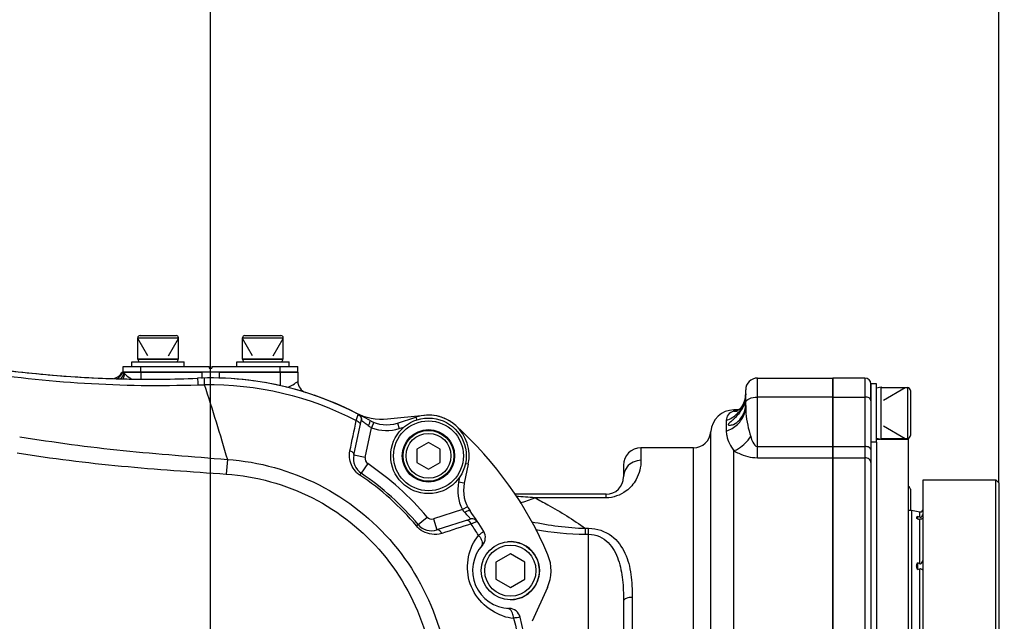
# Model space of a CAD drawing. Header units: millimetres. Extents: x 0 to 8410, y 0 to 5940.
# Tile 120 of 122: x 5536 to 5705, y 5152 to 5256. Entities that reach past the tile are written whole.
import ezdxf

# ---------------------------------------------------------------- set-up
doc = ezdxf.new("R2010")
doc.units = ezdxf.units.MM
doc.header["$LTSCALE"] = 462.55
doc.linetypes.add('CENTER', pattern=[0.6, 0.375, -0.075, 0.075, -0.075])
doc.layers.get('0').update_dxf_attribs({"linetype": 'CONTINUOUS'})
for name, color, linetype in [('204102000021_DXF_AXIS', 7, 'CONTINUOUS'), ('204102000021_DXF_DIMENSION', 7, 'CONTINUOUS'), ('304102000014DXF_CONTINUOUS_LINE', 7, 'CONTINUOUS'), ('304102000015DXF_CONTINUOUS_LINE', 7, 'CONTINUOUS'), ('304102000022DXF_CONTINUOUS_LINE', 7, 'CONTINUOUS'), ('304104000081DXF_CONTINUOUS_LINE', 7, 'CONTINUOUS'), ('304104000105DXF_CONTINUOUS_LINE', 7, 'CONTINUOUS'), ('304105000067DXF_CONTINUOUS_LINE', 7, 'CONTINUOUS'), ('304105000070DXF_CONTINUOUS_LINE', 7, 'CONTINUOUS'), ('304106000010DXF_CONTINUOUS_LINE', 7, 'CONTINUOUS'), ('304107000020DXF_CONTINUOUS_LINE', 7, 'CONTINUOUS'), ('501023000020DXF_CONTINUOUS_LINE', 7, 'CONTINUOUS'), ('501023000058DXF_CONTINUOUS_LINE', 7, 'CONTINUOUS'), ('501023000065DXF_CONTINUOUS_LINE', 7, 'CONTINUOUS'), ('501023000068DXF_CONTINUOUS_LINE', 7, 'CONTINUOUS'), ('504001000006DXF_CONTINUOUS_LINE', 7, 'CONTINUOUS'), ('504001000007DXF_CONTINUOUS_LINE', 7, 'CONTINUOUS'), ('604006000001DXF_CONTINUOUS_LINE', 7, 'CONTINUOUS'), ('604006000002DXF_CONTINUOUS_LINE', 7, 'CONTINUOUS'), ('604006000006DXF_CONTINUOUS_LINE', 7, 'CONTINUOUS')]:
    doc.layers.add(name, color=color, linetype=linetype)
doc.styles.get("Standard").update_dxf_attribs({"font": 'txt', "width": 0.7})
doc.dimstyles.new('DIMSTYLE_1', dxfattribs={"dimtxt": 65, "dimasz": 50, "dimexe": 1, "dimexo": 0, "dimgap": 1.625, "dimtad": 1, "dimdsep": 46, "dimtxsty": 'Standard', "dimblk": '_FILLED', "dimblk1": '_FILLED', "dimblk2": '_FILLED', "dimcen": 0.09, "dimclrt": 5, "dimazin": 2, "dimtp": 0.5, "dimtm": 0.5, "dimtfac": 1, "dimtofl": 0, "dimtmove": 0, "dimatfit": 3, "dimldrblk": '_FILLED', "dimfxl": 0, "dimtolj": 1, "dimarcsym": 0})
doc.dimstyles.new('DIMSTYLE_16', dxfattribs={"dimtxt": 65, "dimasz": 50, "dimexe": 1, "dimexo": 0, "dimgap": 1.625, "dimtad": 1, "dimdec": 1, "dimdsep": 46, "dimtxsty": 'Standard', "dimblk": '_FILLED', "dimblk1": '_FILLED', "dimblk2": '_FILLED', "dimcen": 0.09, "dimclrt": 5, "dimazin": 2, "dimtp": 2, "dimtm": 2, "dimtfac": 1, "dimtdec": 1, "dimtofl": 0, "dimtmove": 0, "dimatfit": 3, "dimldrblk": '_FILLED', "dimfxl": 0, "dimtolj": 1, "dimarcsym": 0})
doc.dimstyles.new('DIMSTYLE_3', dxfattribs={"dimtxt": 65, "dimasz": 50, "dimexe": 1, "dimexo": 0, "dimgap": 1.625, "dimtad": 1, "dimdsep": 46, "dimtxsty": 'Standard', "dimblk": '_FILLED', "dimblk1": '_FILLED', "dimblk2": '_FILLED', "dimcen": 0.09, "dimclrt": 5, "dimazin": 2, "dimtp": 0.8, "dimtm": 0.8, "dimtfac": 1, "dimtofl": 0, "dimtmove": 0, "dimatfit": 3, "dimldrblk": '_FILLED', "dimfxl": 0, "dimtolj": 1, "dimarcsym": 0})
doc.dimstyles.new('DIMSTYLE_9', dxfattribs={"dimtxt": 65, "dimasz": 50, "dimexe": 1, "dimexo": 0, "dimgap": 1.625, "dimtad": 0, "dimtih": 1, "dimtoh": 1, "dimdec": 1, "dimdsep": 46, "dimtxsty": 'Standard', "dimblk": '_FILLED', "dimblk1": '_FILLED', "dimblk2": '_FILLED', "dimcen": 0.09, "dimclrt": 5, "dimazin": 2, "dimtp": 1.2, "dimtm": 1.2, "dimtfac": 1, "dimtdec": 1, "dimtofl": 0, "dimtmove": 0, "dimatfit": 3, "dimldrblk": '_FILLED', "dimfxl": 0, "dimtolj": 1, "dimarcsym": 0})

# ---------------------------------------------------------------- blocks, each defined once
blk = doc.blocks.new('_FILLED')
at = {"color": 0, "linetype": 'ByBlock'}
blk.add_solid([(0, 0), (-1, 0.17), (-1, -0.17)], dxfattribs=at)
blk = doc.blocks.new('*D8')
at = {"layer": '204102000021_DXF_DIMENSION', "color": 2, "linetype": 'Continuous'}
for p, q in [((4878.77, 5067.55), (4878.77, 5357.32)), ((5568.77, 5220.99), (5568.77, 5357.32)), ((4878.77, 5347.32), (5223.77, 5347.32)), ((5568.77, 5347.32), (5223.77, 5347.32))]:
    blk.add_line(p, q, dxfattribs=at)
at = {"layer": '204102000021_DXF_DIMENSION', "color": 2, "linetype": 'Continuous', "xscale": 50, "yscale": 50, "zscale": 50, "rotation": 180}
blk.add_blockref('_FILLED', (4878.77, 5347.32), dxfattribs=at)
at = {"layer": '204102000021_DXF_DIMENSION', "color": 2, "linetype": 'Continuous', "xscale": 50, "yscale": 50, "zscale": 50}
blk.add_blockref('_FILLED', (5568.77, 5347.32), dxfattribs=at)
blk = doc.blocks.new('*D28')
at = {"layer": '204102000021_DXF_DIMENSION', "color": 2, "linetype": 'Continuous'}
blk.add_line((4878.77, 5664.21), (6289.17, 5664.21), dxfattribs=at)
blk = doc.blocks.new('*D33')
at = {"layer": '204102000021_DXF_DIMENSION', "color": 2, "linetype": 'Continuous'}
for p, q in [((4878.77, 5664.21), (6660.94, 5664.21)), ((6650.94, 5664.21), (6650.94, 4395.43)), ((6650.94, 3126.65), (6650.94, 4395.43)), ((5123.89, 3126.65), (6660.94, 3126.65))]:
    blk.add_line(p, q, dxfattribs=at)
at = {"layer": '204102000021_DXF_DIMENSION', "color": 2, "linetype": 'Continuous', "xscale": 50, "yscale": 50, "zscale": 50}
for p, rotation in [((6650.94, 5664.21), 90), ((6650.94, 3126.65), 270)]:
    blk.add_blockref('_FILLED', p, dxfattribs=dict(at, rotation=rotation))
blk = doc.blocks.new('*D34')
at = {"layer": '204102000021_DXF_DIMENSION', "color": 2, "linetype": 'Continuous'}
for p, q in [((5568.77, 5220.99), (5568.77, 5357.32)), ((5704.27, 5176.26), (5704.27, 5357.32)), ((5568.77, 5347.32), (5636.52, 5347.32)), ((5704.27, 5347.32), (5636.52, 5347.32)), ((5636.52, 5347.32), (5978.14, 5347.32))]:
    blk.add_line(p, q, dxfattribs=at)
at = {"layer": '204102000021_DXF_DIMENSION', "color": 2, "linetype": 'Continuous', "xscale": 50, "yscale": 50, "zscale": 50, "rotation": 180}
blk.add_blockref('_FILLED', (5568.77, 5347.32), dxfattribs=at)
at = {"layer": '204102000021_DXF_DIMENSION', "color": 2, "linetype": 'Continuous', "xscale": 50, "yscale": 50, "zscale": 50}
blk.add_blockref('_FILLED', (5704.27, 5347.32), dxfattribs=at)

msp = doc.modelspace()

# ---------------------------------------------------------------- linework, layer by layer
at = {"color": 2, "linetype": 'Continuous'}
msp.add_arc((4876.272, 4368.258), 1295.948, 295, 180, dxfattribs=at)
at = {"layer": '204102000021_DXF_AXIS', "color": 7, "linetype": 'CENTER'}
msp.add_line((5568.774, 5139.258), (5568.774, 5220.989), dxfattribs=at)
at = {"layer": '304102000014DXF_CONTINUOUS_LINE', "color": 7, "linetype": 'Continuous'}
for p, q in [((5681.274, 5194.237), (5675.774, 5194.237)), ((5675.774, 5089.758), (5675.774, 5194.237)), ((5682.274, 5193.237), (5682.274, 5090.758)), ((5683.274, 5183.758), (5683.968, 5183.758)), ((5684.048, 5183.758), (5688.774, 5183.758)), ((5688.774, 5107.797), (5688.774, 5183.757))]:
    msp.add_line(p, q, dxfattribs=at)
at = {"layer": '304102000014DXF_CONTINUOUS_LINE', "color": 9, "linetype": 'Continuous'}
for p, q in [((5681.274, 5194.237), (5681.274, 5089.758)), ((5675.774, 5190.961), (5681.274, 5190.961)), ((5675.774, 5182.455), (5681.274, 5182.455)), ((5683.274, 5183.237), (5683.274, 5108.483)), ((5675.774, 5180.554), (5681.274, 5180.554))]:
    msp.add_line(p, q, dxfattribs=at)
at = {"layer": '304102000014DXF_CONTINUOUS_LINE', "color": 7, "linetype": 'Continuous'}
msp.add_arc((5681.274, 5193.237), 1, 0, 90, dxfattribs=at)
at = {"layer": '304102000014DXF_CONTINUOUS_LINE', "color": 9, "linetype": 'Continuous'}
for points, knots in [([(5682.274, 5190.507), (5682.274, 5190.652), (5681.879, 5190.934), (5681.513, 5190.961), (5681.274, 5190.961)], [0, 0, 0, 0, 0.3765629, 1, 1, 1, 1]), ([(5682.274, 5182.001), (5682.274, 5182.146), (5681.879, 5182.428), (5681.513, 5182.455), (5681.274, 5182.455)], [0, 0, 0, 0, 0.3765629, 1, 1, 1, 1]), ([(5682.274, 5179.72), (5682.274, 5179.939), (5682.016, 5180.412), (5681.523, 5180.554), (5681.274, 5180.554)], [0, 0, 0, 0, 0.4681884, 1, 1, 1, 1])]:
    msp.add_open_spline(points, degree=3, knots=knots, dxfattribs=at)
at = {"layer": '304102000015DXF_CONTINUOUS_LINE', "color": 7, "linetype": 'Continuous'}
for p, q in [((5662.774, 5194.237), (5675.774, 5194.237)), ((5675.774, 5194.236), (5675.774, 5089.758)), ((5660.774, 5191.509), (5660.679, 5190.658)), ((5660.774, 5189.504), (5660.774, 5192.236)), ((5659.538, 5188.758), (5658.756, 5188.758)), ((5651.774, 5182.258), (5642.774, 5182.258)), ((5639.774, 5179.258), (5639.774, 5177.258)), ((5636.774, 5174.258), (5621.067, 5174.258)), ((5639.774, 5155.939), (5639.774, 5122.577))]:
    msp.add_line(p, q, dxfattribs=at)
at = {"layer": '304102000015DXF_CONTINUOUS_LINE', "color": 9, "linetype": 'Continuous'}
for p, q in [((5662.774, 5180.554), (5662.774, 5194.237)), ((5675.774, 5190.961), (5662.774, 5190.961)), ((5658.756, 5188.559), (5658.756, 5188.758)), ((5657.43, 5186.955), (5657.43, 5185.114)), ((5654.766, 5094.778), (5654.766, 5185.044)), ((5662.774, 5182.455), (5675.774, 5182.455)), ((5642.774, 5182.258), (5642.774, 5180.108)), ((5651.774, 5097.484), (5651.774, 5182.258)), ((5658.756, 5113.66), (5658.756, 5181.75)), ((5662.774, 5180.554), (5675.774, 5180.554)), ((5636.774, 5173.658), (5636.774, 5174.258)), ((5636.774, 5173.658), (5624.537, 5173.658)), ((5633.195, 5168.418), (5633.774, 5168.418)), ((5633.195, 5168.418), (5633.195, 5167.4)), ((5633.195, 5167.4), (5633.774, 5167.4)), ((5633.774, 5110.098), (5633.774, 5168.418)), ((5641.274, 5156.542), (5641.274, 5121.974))]:
    msp.add_line(p, q, dxfattribs=at)
at = {"layer": '304102000015DXF_CONTINUOUS_LINE', "color": 7, "linetype": 'Continuous'}
msp.add_lwpolyline([(5660.679, 5190.658), (5660.297, 5189.649), (5659.802, 5188.977), (5659.394, 5188.639), (5659.315, 5188.593)], dxfattribs=at)
for centre, radius, start, end in [((5662.774, 5192.237), 2, 90, 180), ((5653.107, 5190.308), 7.651, 353.59575, 357.05068), ((5658.756, 5184.758), 4, 90, 175.90396), ((5654.237, 5192.394), 6.862, 322.71018, 326.28411), ((5651.774, 5185.258), 3, 270, 355.90396), ((5642.774, 5179.258), 3, 90, 180), ((5636.774, 5177.258), 3, 270, 360)]:
    msp.add_arc(centre, radius, start, end, dxfattribs=at)
at = {"layer": '304102000015DXF_CONTINUOUS_LINE', "color": 9, "linetype": 'Continuous'}
for centre, radius, start, end in [((5656.051, 5191.526), 4.723, 345.62974, 359.78543), ((5656.088, 5191.515), 4.684, 341.80711, 342.26528), ((5656.065, 5191.523), 4.708, 342.26771, 345.63128), ((5660.697, 5170.32), 18.341, 94.36413, 96.07707), ((5658.97, 5191.725), 3.174, 266.12106, 276.257), ((5660.979, 5166.856), 21.818, 94.29565, 94.40952), ((5656.389, 5189.511), 4.384, 341.12648, 342.77126), ((5642.601, 5177.208), 2.838, 142.57823, 143.60707), ((5591.965, 4747.011), 427.889, 85.63422, 86.06903), ((5612.016, 5205.505), 34.22, 287.01345, 291.46382)]:
    msp.add_arc(centre, radius, start, end, dxfattribs=at)
for points, knots in [([(5660.774, 5190.053), (5660.774, 5190.343), (5661.562, 5190.907), (5662.294, 5190.961), (5662.774, 5190.961)], [0, 0, 0, 0, 0.3765629, 1, 1, 1, 1]), ([(5657.43, 5186.955), (5658.147, 5187.199), (5659.48, 5188.013), (5660.305, 5189.345), (5660.538, 5190.053)], [0, 0, 0, 0, 0.5036862, 1, 1, 1, 1]), ([(5660.774, 5189.504), (5660.774, 5189.061), (5660.832, 5187.26), (5661.216, 5185.478), (5661.626, 5184.183)], [0, 0, 0, 0, 0.2459193, 1, 1, 1, 1]), ([(5658.756, 5188.559), (5658.363, 5188.464), (5657.654, 5188.057), (5657.43, 5187.289), (5657.43, 5186.955)], [0, 0, 0, 0, 0.5474843, 1, 1, 1, 1]), ([(5657.43, 5185.114), (5658.142, 5185.347), (5659.464, 5186.116), (5660.303, 5187.406), (5660.538, 5188.092)], [0, 0, 0, 0, 0.5080695, 1, 1, 1, 1]), ([(5657.43, 5185.114), (5657.43, 5184.856), (5657.545, 5183.633), (5658.193, 5182.527), (5658.756, 5181.75)], [0, 0, 0, 0, 0.2119713, 1, 1, 1, 1]), ([(5658.756, 5181.75), (5659.032, 5181.857), (5660.166, 5182.43), (5661.09, 5183.375), (5661.626, 5184.183)], [0, 0, 0, 0, 0.23413, 1, 1, 1, 1]), ([(5661.626, 5184.183), (5661.73, 5183.853), (5661.948, 5183.248), (5662.412, 5182.455), (5662.774, 5182.455)], [0, 0, 0, 0, 0.4890109, 1, 1, 1, 1]), ([(5658.756, 5181.75), (5659.021, 5181.587), (5660.254, 5180.913), (5661.679, 5180.554), (5662.774, 5180.554)], [0, 0, 0, 0, 0.2215748, 1, 1, 1, 1]), ([(5642.774, 5180.108), (5642.774, 5178.972), (5642.256, 5176.926), (5640.131, 5174.41), (5637.99, 5173.658), (5636.774, 5173.658)], [0, 0, 0, 0, 0.3526444, 0.6222781, 1, 1, 1, 1]), ([(5624.537, 5173.658), (5625.277, 5173.274), (5628.248, 5171.675), (5631.119, 5169.885), (5633.195, 5168.418)], [0, 0, 0, 0, 0.246786, 1, 1, 1, 1]), ([(5633.774, 5168.418), (5635.163, 5168.417), (5637.9, 5167.517), (5640.258, 5164.208), (5641.156, 5160.443), (5641.274, 5157.862), (5641.274, 5156.542)], [0, 0, 0, 0, 0.2663521, 0.5060447, 0.7469873, 1, 1, 1, 1]), ([(5633.774, 5167.4), (5634.412, 5167.4), (5635.669, 5167.12), (5637.644, 5165.691), (5639.055, 5163.008), (5639.686, 5159.53), (5639.774, 5157.148), (5639.774, 5155.939)], [0, 0, 0, 0, 0.1340043, 0.2605396, 0.5010286, 0.7461442, 1, 1, 1, 1]), ([(5641.274, 5156.542), (5640.915, 5156.542), (5640.399, 5156.51), (5639.774, 5156.143), (5639.774, 5155.939)], [0, 0, 0, 0, 0.63721, 1, 1, 1, 1])]:
    msp.add_open_spline(points, degree=3, knots=knots, dxfattribs=at)
at = {"layer": '304102000015DXF_CONTINUOUS_LINE', "color": 7, "linetype": 'Continuous'}
for points, knots in [([(5659.944, 5188.586), (5660.018, 5188.696), (5660.269, 5189.098), (5660.474, 5189.53), (5660.59, 5189.851)], [0, 0, 0, 0, 0.2800824, 1, 1, 1, 1]), ([(5660.711, 5189.455), (5660.7, 5189.36), (5660.645, 5188.948), (5660.546, 5188.539), (5660.437, 5188.237)], [0, 0, 0, 0, 0.2287114, 1, 1, 1, 1]), ([(5660.59, 5189.851), (5660.633, 5189.969), (5660.72, 5190.075), (5660.705, 5190.337), (5660.749, 5190.337)], [0, 0, 0, 0, 0.7379173, 1, 1, 1, 1]), ([(5660.749, 5190.337), (5660.786, 5190.337), (5660.719, 5190.108), (5660.754, 5190.019), (5660.748, 5189.915)], [0, 0, 0, 0, 0.2570835, 1, 1, 1, 1]), ([(5659.695, 5188.237), (5659.495, 5187.973), (5659.169, 5187.604), (5658.706, 5187.159), (5658.365, 5186.869), (5658.066, 5186.593), (5657.816, 5186.435), (5657.725, 5186.136), (5657.913, 5186.137), (5657.985, 5186.137)], [0, 0, 0, 0, 0.325417, 0.4814264, 0.6298413, 0.7657884, 0.8753571, 0.9299099, 1, 1, 1, 1]), ([(5657.985, 5186.137), (5658.211, 5186.137), (5659.308, 5186.429), (5660.135, 5187.407), (5660.437, 5188.237)], [0, 0, 0, 0, 0.2039209, 1, 1, 1, 1])]:
    msp.add_open_spline(points, degree=3, knots=knots, dxfattribs=at)
at = {"layer": '304102000015DXF_CONTINUOUS_LINE', "color": 9, "linetype": 'Continuous'}
for points in [[(5660.577, 5188.212), (5660.706, 5188.628), (5660.774, 5189.069), (5660.774, 5189.504)], [(5642.774, 5180.108), (5641.875, 5180.108), (5640.893, 5179.647), (5640.346, 5178.933)], [(5640.316, 5178.892), (5639.975, 5178.43), (5639.774, 5177.832), (5639.774, 5177.258)], [(5623.973, 5169.554), (5627.006, 5168.927), (5630.098, 5168.485), (5633.195, 5168.418)], [(5624.63, 5168.204), (5627.456, 5167.715), (5630.327, 5167.4), (5633.195, 5167.4)]]:
    msp.add_open_spline(points, degree=3, dxfattribs=at)
at = {"layer": '304102000022DXF_CONTINUOUS_LINE', "color": 7, "linetype": 'Continuous'}
for p, q in [((5553.562, 5195.258), (5567.274, 5195.258)), ((5567.274, 5195.258), (5567.274, 5194.174)), ((5570.274, 5195.258), (5570.274, 5194.186)), ((5570.274, 5195.258), (5583.774, 5195.258)), ((5583.774, 5195.258), (5583.774, 5193.664))]:
    msp.add_line(p, q, dxfattribs=at)
at = {"layer": '304102000022DXF_CONTINUOUS_LINE', "color": 9, "linetype": 'Continuous'}
for p, q in [((5553.869, 5195.258), (5553.886, 5195.201)), ((5553.886, 5195.201), (5553.905, 5195.143)), ((5553.968, 5195.008), (5554.006, 5194.966)), ((5556.774, 5195.258), (5556.774, 5194.128)), ((5580.774, 5195.258), (5580.774, 5192.88))]:
    msp.add_line(p, q, dxfattribs=at)
msp.add_lwpolyline([(5553.905, 5195.143), (5553.934, 5195.067), (5553.968, 5195.008)], dxfattribs=at)
at = {"layer": '304102000022DXF_CONTINUOUS_LINE', "color": 7, "linetype": 'Continuous'}
for centre, radius, start, end in [((5558.349, 5394.045), 200, 261.2485, 264.85512), ((5558.349, 5394.045), 200, 264.98188, 268.56674), ((5551.774, 5196.154), 2, 281.59277, 333.38232), ((5558.349, 5394.045), 200, 268.76262, 272.34286), ((5585.774, 5193.664), 2, 180, 252.64774)]:
    msp.add_arc(centre, radius, start, end, dxfattribs=at)
at = {"layer": '304102000022DXF_CONTINUOUS_LINE', "color": 9, "linetype": 'Continuous'}
msp.add_arc((5557.651, 5198.424), 4.98, 237.83314, 240.08303, dxfattribs=at)
for points in [[(5552.731, 5194.134), (5553.169, 5194.36), (5553.543, 5194.788), (5553.691, 5195.258)], [(5553.366, 5194.094), (5553.638, 5194.378), (5553.844, 5194.755), (5553.905, 5195.143)], [(5553.746, 5194.096), (5553.89, 5194.362), (5553.982, 5194.664), (5554.006, 5194.966)]]:
    msp.add_open_spline(points, degree=3, dxfattribs=at)
for points, knots in [([(5554.006, 5194.966), (5554.068, 5194.911), (5554.384, 5194.64), (5554.717, 5194.387), (5555, 5194.209)], [0, 0, 0, 0, 0.1980932, 1, 1, 1, 1]), ([(5581.853, 5192.659), (5582.347, 5192.747), (5583.029, 5193.036), (5583.495, 5193.506), (5583.773, 5193.6), (5583.774, 5193.662)], [0, 0, 0, 0, 0.6915254, 0.9143371, 1, 1, 1, 1])]:
    msp.add_open_spline(points, degree=3, knots=knots, dxfattribs=at)
at = {"layer": '304104000081DXF_CONTINUOUS_LINE', "color": 7, "linetype": 'Continuous'}
for p, q in [((5691.274, 5176.758), (5703.774, 5176.758)), ((5691.274, 5101.758), (5691.274, 5176.758)), ((5703.774, 5101.758), (5703.774, 5176.758)), ((5704.274, 5176.258), (5703.774, 5176.758)), ((5704.274, 5176.258), (5704.274, 5102.258)), ((5688.774, 5171.508), (5689.274, 5171.508)), ((5689.274, 5171.508), (5689.274, 5107.008)), ((5689.274, 5171.508), (5690.687, 5171.259)), ((5690.274, 5170.439), (5690.274, 5170.018)), ((5690.274, 5170.018), (5690.205, 5170.113)), ((5690.274, 5162.504), (5690.274, 5161.356))]:
    msp.add_line(p, q, dxfattribs=at)
at = {"layer": '304104000081DXF_CONTINUOUS_LINE', "color": 9, "linetype": 'Continuous'}
for p, q in [((5690.687, 5170.324), (5690.687, 5171.259)), ((5690.687, 5162.322), (5690.687, 5170.001)), ((5690.687, 5117.075), (5690.687, 5161.441))]:
    msp.add_line(p, q, dxfattribs=at)
at = {"layer": '304104000081DXF_CONTINUOUS_LINE', "color": 7, "linetype": 'Continuous'}
msp.add_arc((5690.774, 5171.751), 0.5, 260, 360, dxfattribs=at)
for points, knots in [([(5690.205, 5170.113), (5690.173, 5170.167), (5690.123, 5170.303), (5690.224, 5170.405), (5690.274, 5170.439)], [0, 0, 0, 0, 0.5108355, 1, 1, 1, 1]), ([(5690.687, 5170.324), (5690.842, 5170.277), (5691.189, 5170.507), (5691.274, 5170.825), (5691.274, 5170.983)], [0, 0, 0, 0, 0.5055184, 1, 1, 1, 1]), ([(5691.274, 5170.243), (5691.274, 5170.16), (5691.156, 5170.028), (5690.926, 5169.999), (5690.778, 5169.999), (5690.687, 5170.001)], [0, 0, 0, 0, 0.360037, 0.6032799, 1, 1, 1, 1]), ([(5690.274, 5161.356), (5690.205, 5161.546), (5690.111, 5161.937), (5690.201, 5162.331), (5690.274, 5162.504)], [0, 0, 0, 0, 0.5182339, 1, 1, 1, 1]), ([(5690.687, 5162.322), (5690.733, 5162.3), (5690.848, 5162.296), (5691.041, 5162.463), (5691.206, 5162.774), (5691.274, 5163.071), (5691.274, 5163.223)], [0, 0, 0, 0, 0.1294571, 0.2526408, 0.6195933, 1, 1, 1, 1]), ([(5691.274, 5161.201), (5691.274, 5161.219), (5691.197, 5161.243), (5691.115, 5161.321), (5690.939, 5161.425), (5690.775, 5161.464), (5690.687, 5161.441)], [0, 0, 0, 0, 0.0826484, 0.2813629, 0.5767658, 1, 1, 1, 1])]:
    msp.add_open_spline(points, degree=3, knots=knots, dxfattribs=at)
for points in [[(5690.687, 5170.324), (5690.55, 5170.365), (5690.412, 5170.402), (5690.274, 5170.439)], [(5690.274, 5170.018), (5690.411, 5170.01), (5690.549, 5170.004), (5690.687, 5170.001)], [(5690.687, 5162.322), (5690.552, 5162.389), (5690.413, 5162.449), (5690.274, 5162.504)], [(5690.274, 5161.356), (5690.412, 5161.378), (5690.551, 5161.405), (5690.687, 5161.441)]]:
    msp.add_open_spline(points, degree=3, dxfattribs=at)
at = {"layer": '304104000105DXF_CONTINUOUS_LINE', "color": 7, "linetype": 'Continuous'}
for p, q in [((5599.22, 5187.23), (5605.574, 5187.842)), ((5626.692, 5158.236), (5624.045, 5152.428))]:
    msp.add_line(p, q, dxfattribs=at)
for centre, radius, start, end in [((5568.774, 5139.258), 55, 82.02907, 90.52711), ((5568.774, 5139.258), 55, 73.30812, 80.18298), ((5568.774, 5139.258), 55, 63.02069, 71.10558), ((5598.262, 5197.184), 10, 243.02069, 275.5), ((5606.245, 5180.874), 7, 74.22626, 90.56464), ((5606.245, 5180.874), 7, 57.09614, 73.30913), ((5606.245, 5180.874), 7, 48, 56.08594), ((5568.774, 5139.258), 63, 23, 48), ((5620.322, 5161.139), 7, 335.5, 23)]:
    msp.add_arc(centre, radius, start, end, dxfattribs=at)
at = {"layer": '304105000067DXF_CONTINUOUS_LINE', "color": 7, "linetype": 'Continuous'}
for p, q in [((5553.774, 5195.258), (5553.774, 5196.258)), ((5553.774, 5196.258), (5568.524, 5196.258)), ((5568.524, 5196.258), (5568.524, 5195.958)), ((5568.524, 5195.958), (5569.024, 5195.958)), ((5569.024, 5196.258), (5569.024, 5195.958)), ((5569.024, 5196.258), (5583.774, 5196.258)), ((5583.774, 5195.258), (5583.774, 5196.258)), ((5583.774, 5195.258), (5553.899, 5195.258))]:
    msp.add_line(p, q, dxfattribs=at)
at = {"layer": '304105000067DXF_CONTINUOUS_LINE', "color": 9, "linetype": 'Continuous'}
for p, q in [((5556.774, 5195.258), (5556.774, 5196.258)), ((5580.774, 5195.258), (5580.774, 5196.258))]:
    msp.add_line(p, q, dxfattribs=at)
at = {"layer": '304105000070DXF_CONTINUOUS_LINE', "color": 7, "linetype": 'Continuous'}
msp.add_circle((5606.245, 5180.874), 6, dxfattribs=at)
at = {"layer": '304106000010DXF_CONTINUOUS_LINE', "color": 7, "linetype": 'Continuous'}
msp.add_circle((5606.245, 5180.874), 6.5, dxfattribs=at)
at = {"layer": '304107000020DXF_CONTINUOUS_LINE', "color": 9, "linetype": 'Continuous'}
for p, q in [((5567.674, 5194.247), (5567.696, 5193.108)), ((5593.834, 5186.94), (5594.147, 5187.969)), ((5604.082, 5187.531), (5604.24, 5187.046)), ((5595.375, 5180.571), (5596.467, 5185.706)), ((5596.837, 5186.635), (5596.467, 5185.706)), ((5600.914, 5186.502), (5601.223, 5185.551)), ((5601.223, 5185.551), (5602.02, 5185.81)), ((5595.375, 5180.571), (5593.419, 5180.986)), ((5571.671, 5180.255), (5571.495, 5177.741)), ((5595.796, 5179.532), (5594.682, 5177.871)), ((5613.092, 5179.419), (5612.587, 5179.526)), ((5594.472, 5177.56), (5594.682, 5177.871)), ((5611.6, 5177.209), (5611.421, 5176.368)), ((5612.399, 5176.16), (5611.421, 5176.368)), ((5612.073, 5171.655), (5607.079, 5170.032)), ((5612.958, 5172.12), (5612.073, 5171.655)), ((5604.179, 5168.82), (5606.003, 5170.342)), ((5607.079, 5170.032), (5607.697, 5168.13)), ((5613.449, 5170.067), (5613.479, 5170.032)), ((5613.765, 5169.246), (5613.579, 5169.167)), ((5613.815, 5169.267), (5613.765, 5169.246)), ((5614.567, 5169.585), (5613.815, 5169.267)), ((5614.567, 5169.585), (5614.204, 5169.432))]:
    msp.add_line(p, q, dxfattribs=at)
at = {"layer": '304107000020DXF_CONTINUOUS_LINE', "color": 7, "linetype": 'Continuous'}
for p, q in [((5600.914, 5186.502), (5604.082, 5187.531)), ((5593.419, 5180.986), (5594.675, 5186.897)), ((5613.092, 5179.419), (5612.399, 5176.16)), ((5613.445, 5169.997), (5607.697, 5168.13))]:
    msp.add_line(p, q, dxfattribs=at)
at = {"layer": '304107000020DXF_CONTINUOUS_LINE', "color": 9, "linetype": 'Continuous'}
for points in [[(5594.675, 5186.897), (5594.683, 5186.923), (5594.693, 5186.936), (5594.706, 5186.935)], [(5613.479, 5170.032), (5613.482, 5170.019), (5613.47, 5170.008), (5613.445, 5169.997)]]:
    msp.add_lwpolyline(points, dxfattribs=at)
at = {"layer": '304107000020DXF_CONTINUOUS_LINE', "color": 7, "linetype": 'Continuous'}
for centre, radius, start, end in [((5558.349, 5394.045), 200, 261.2485, 272.34286), ((5568.774, 5139.258), 55, 60.23176, 92.34286), ((5606.245, 5180.874), 7, 348, 108), ((5599.06, 5192.208), 6, 240.23176, 288), ((5596.353, 5180.363), 3, 168, 236.13983), ((5568.774, 5139.258), 46.5, 39.86017, 56.13983), ((5618.268, 5174.913), 6, 168, 215.76824), ((5568.774, 5139.258), 55, 31.37157, 35.76824), ((5606.77, 5170.983), 3, 219.86017, 288), ((5614.025, 5166.849), 2, 317.79407, 31.37128), ((5620.322, 5161.139), 6.5, 137.7959, 268.20426), ((5620.055, 5152.643), 2, 14.62768, 88.20426), ((5568.774, 5139.258), 55, 331.37159, 14.62841)]:
    msp.add_arc(centre, radius, start, end, dxfattribs=at)
at = {"layer": '304107000020DXF_CONTINUOUS_LINE', "color": 9, "linetype": 'Continuous'}
for centre, radius, start, end in [((5559.759, 5396.902), 203.934, 260.97272, 271.92705), ((5579.481, 5164.886), 26.794, 54.3977, 55.37451), ((5579.15, 5164.41), 27.374, 53.17412, 54.41433), ((5577.873, 5162.708), 29.502, 52.34816, 53.16933), ((5599.06, 5192.208), 7, 248.25992, 288), ((5596.353, 5180.363), 1, 168, 236.13983), ((5568.774, 5139.258), 48.5, 39.86017, 56.13983), ((5596.773, 5180.987), 4.128, 225.79304, 236.12595), ((5568.617, 5139.085), 46.356, 39.90112, 56.09926), ((5618.268, 5174.913), 7, 168, 207.74008), ((5591.717, 5151.299), 28.715, 43.00574, 43.66105), ((5592.418, 5151.948), 27.759, 41.30851, 43.01134), ((5606.77, 5170.983), 1, 219.86017, 288), ((5593.464, 5152.866), 26.367, 40.71824, 41.31119), ((5568.751, 5139.234), 53.903, 31.24961, 33.73239), ((5621.592, 5161.38), 8.429, 252.23895, 265.07971)]:
    msp.add_arc(centre, radius, start, end, dxfattribs=at)
for points, knots in [([(5566.525, 5194.212), (5566.551, 5194.213), (5566.526, 5194.054), (5566.615, 5193.766), (5566.601, 5193.361), (5566.617, 5193.083)], [0, 0, 0, 0, 0.0675346, 0.2638929, 1, 1, 1, 1]), ([(5594.147, 5187.969), (5594.153, 5187.989), (5594.164, 5188.059), (5594.199, 5187.997), (5594.205, 5187.978)], [0, 0, 0, 0, 0.5102764, 1, 1, 1, 1]), ([(5593.834, 5186.94), (5593.941, 5186.906), (5594.257, 5186.778), (5594.574, 5186.419), (5594.523, 5186.181)], [0, 0, 0, 0, 0.3150127, 1, 1, 1, 1]), ([(5594.669, 5187.318), (5594.686, 5187.249), (5594.703, 5187.108), (5594.69, 5186.966), (5594.675, 5186.897)], [0, 0, 0, 0, 0.5017926, 1, 1, 1, 1]), ([(5596.081, 5187), (5596.176, 5186.945), (5596.116, 5186.511), (5595.997, 5186.258), (5595.894, 5186.066)], [0, 0, 0, 0, 0.3363162, 1, 1, 1, 1]), ([(5535.978, 5184.164), (5541.885, 5183.197), (5553.762, 5181.615), (5565.705, 5180.75), (5571.671, 5180.255)], [0, 0, 0, 0, 0.4999765, 1, 1, 1, 1]), ([(5535.541, 5181.369), (5541.492, 5180.438), (5553.458, 5178.935), (5565.485, 5178.163), (5571.495, 5177.741)], [0, 0, 0, 0, 0.4999754, 1, 1, 1, 1]), ([(5592.747, 5181.738), (5592.851, 5181.703), (5593.161, 5181.573), (5593.469, 5181.22), (5593.419, 5180.986)], [0, 0, 0, 0, 0.3151023, 1, 1, 1, 1]), ([(5571.671, 5180.255), (5577.112, 5179.87), (5587.961, 5176.865), (5601.095, 5166.404), (5609.13, 5151.636), (5610.759, 5134.907), (5605.734, 5118.868), (5594.843, 5106.062), (5579.847, 5098.518), (5568.618, 5097.8), (5563.216, 5098.537)], [0, 0, 0, 0, 0.1250135, 0.2500268, 0.3750396, 0.5000518, 0.6250641, 0.7500769, 0.8750732, 1, 1, 1, 1]), ([(5571.495, 5177.741), (5576.604, 5177.382), (5586.793, 5174.565), (5599.13, 5164.745), (5606.675, 5150.878), (5608.206, 5135.169), (5603.486, 5120.108), (5593.257, 5108.084), (5579.174, 5101.004), (5568.629, 5100.334), (5563.557, 5101.028)], [0, 0, 0, 0, 0.125013, 0.2500262, 0.3750391, 0.5000515, 0.6250641, 0.750077, 0.8750734, 1, 1, 1, 1]), ([(5612.073, 5171.655), (5612.083, 5171.638), (5612.104, 5171.605), (5612.125, 5171.573), (5612.136, 5171.557)], [0, 0, 0, 0, 0.4986873, 1, 1, 1, 1]), ([(5612.136, 5171.557), (5612.168, 5171.509), (5612.232, 5171.415), (5612.304, 5171.328), (5612.343, 5171.287)], [0, 0, 0, 0, 0.507063, 1, 1, 1, 1]), ([(5612.343, 5171.287), (5612.366, 5171.264), (5612.412, 5171.219), (5612.464, 5171.18), (5612.49, 5171.162)], [0, 0, 0, 0, 0.5077913, 1, 1, 1, 1]), ([(5613.4, 5171.406), (5613.336, 5171.495), (5612.91, 5171.39), (5612.67, 5171.245), (5612.49, 5171.123)], [0, 0, 0, 0, 0.3363165, 1, 1, 1, 1]), ([(5613.579, 5169.168), (5613.534, 5169.27), (5613.373, 5169.571), (5612.983, 5169.847), (5612.751, 5169.772)], [0, 0, 0, 0, 0.3147767, 1, 1, 1, 1]), ([(5613.864, 5170.036), (5613.794, 5170.045), (5613.651, 5170.047), (5613.512, 5170.019), (5613.445, 5169.997)], [0, 0, 0, 0, 0.5017831, 1, 1, 1, 1]), ([(5614.618, 5169.644), (5614.623, 5169.635), (5614.626, 5169.585), (5614.564, 5169.591), (5614.533, 5169.586)], [0, 0, 0, 0, 0.2397097, 1, 1, 1, 1]), ([(5608.515, 5167.541), (5608.469, 5167.641), (5608.308, 5167.936), (5607.925, 5168.204), (5607.697, 5168.13)], [0, 0, 0, 0, 0.3150443, 1, 1, 1, 1]), ([(5619.021, 5153.353), (5616.369, 5154.203), (5611.837, 5158.866), (5613.162, 5165.142), (5614.834, 5167.198)], [0, 0, 0, 0, 0.512357, 1, 1, 1, 1]), ([(5614.834, 5167.197), (5614.959, 5167.295), (5615.177, 5167.452), (5615.463, 5167.712), (5615.627, 5167.765), (5615.717, 5167.91), (5615.733, 5167.89)], [0, 0, 0, 0, 0.4199735, 0.7370113, 0.9333566, 1, 1, 1, 1]), ([(5615.441, 5165.515), (5615.426, 5165.472), (5615.389, 5165.388), (5615.338, 5165.312), (5615.309, 5165.277)], [0, 0, 0, 0, 0.5066668, 1, 1, 1, 1]), ([(5620.079, 5154.587), (5620.038, 5154.607), (5619.952, 5154.639), (5619.862, 5154.655), (5619.817, 5154.658)], [0, 0, 0, 0, 0.5066371, 1, 1, 1, 1]), ([(5620.869, 5152.983), (5622.596, 5146.427), (5623.562, 5132.531), (5619.264, 5119.28), (5616.002, 5113.337)], [0, 0, 0, 0, 0.4999998, 1, 1, 1, 1]), ([(5621.991, 5153.148), (5621.896, 5153.181), (5621.513, 5153.009), (5621.145, 5153.022), (5620.869, 5152.983)], [0, 0, 0, 0, 0.2637036, 1, 1, 1, 1])]:
    msp.add_open_spline(points, degree=3, knots=knots, dxfattribs=at)
for points in [[(5566.617, 5193.083), (5566.977, 5193.095), (5567.336, 5193.108), (5567.696, 5193.102)], [(5567.696, 5193.108), (5576.646, 5193.29), (5585.909, 5191.103), (5593.834, 5186.94)], [(5567.696, 5193.108), (5569.114, 5188.853), (5570.4, 5184.556), (5571.671, 5180.255)], [(5594.147, 5187.969), (5594.275, 5187.905), (5594.392, 5187.811), (5594.482, 5187.699)], [(5594.201, 5188.027), (5594.557, 5187.842), (5594.792, 5187.326), (5594.706, 5186.935)], [(5594.482, 5187.699), (5594.57, 5187.589), (5594.636, 5187.456), (5594.669, 5187.318)], [(5592.747, 5181.738), (5593.109, 5183.472), (5593.471, 5185.206), (5593.834, 5186.94)], [(5595.894, 5186.066), (5596.066, 5185.933), (5596.249, 5185.795), (5596.46, 5185.743)], [(5592.723, 5180.238), (5592.637, 5180.73), (5592.645, 5181.248), (5592.747, 5181.738)], [(5593.895, 5178.028), (5593.298, 5178.61), (5592.867, 5179.417), (5592.723, 5180.238)], [(5605.334, 5167.864), (5604.897, 5168.107), (5604.499, 5168.437), (5604.179, 5168.82)], [(5613.579, 5169.168), (5611.891, 5168.625), (5610.203, 5168.083), (5608.515, 5167.541)], [(5614.618, 5169.644), (5614.396, 5169.978), (5613.859, 5170.158), (5613.479, 5170.032)], [(5614.263, 5169.889), (5614.144, 5169.965), (5614.005, 5170.017), (5613.864, 5170.036)], [(5614.567, 5169.585), (5614.489, 5169.705), (5614.384, 5169.811), (5614.263, 5169.889)], [(5606.814, 5167.381), (5606.299, 5167.444), (5605.787, 5167.612), (5605.334, 5167.864)], [(5608.515, 5167.541), (5607.972, 5167.367), (5607.379, 5167.312), (5606.814, 5167.381)], [(5614.834, 5167.197), (5615.028, 5166.991), (5615.198, 5166.756), (5615.319, 5166.501)], [(5615.319, 5166.501), (5615.461, 5166.202), (5615.547, 5165.829), (5615.441, 5165.515)], [(5620.705, 5153.816), (5620.588, 5154.125), (5620.379, 5154.446), (5620.079, 5154.587)], [(5620.869, 5152.983), (5620.855, 5153.265), (5620.804, 5153.551), (5620.705, 5153.816)]]:
    msp.add_open_spline(points, degree=3, dxfattribs=at)
at = {"layer": '501023000020DXF_CONTINUOUS_LINE', "color": 7, "linetype": 'Continuous'}
for p, q in [((5556.274, 5197.558), (5556.274, 5201.158)), ((5556.674, 5201.558), (5562.874, 5201.558)), ((5563.274, 5197.558), (5563.274, 5201.158)), ((5574.274, 5197.558), (5574.274, 5201.158)), ((5574.674, 5201.558), (5580.874, 5201.558)), ((5581.274, 5197.558), (5581.274, 5201.158)), ((5556.274, 5197.558), (5563.274, 5197.558)), ((5574.274, 5197.558), (5581.274, 5197.558))]:
    msp.add_line(p, q, dxfattribs=at)
at = {"layer": '501023000020DXF_CONTINUOUS_LINE', "color": 9, "linetype": 'Continuous'}
for p, q in [((5556.274, 5201.158), (5563.274, 5201.158)), ((5574.274, 5201.158), (5581.274, 5201.158))]:
    msp.add_line(p, q, dxfattribs=at)
at = {"layer": '501023000020DXF_CONTINUOUS_LINE', "color": 2, "linetype": 'Continuous'}
for p, q in [((5557.985, 5198.058), (5556.274, 5201.022)), ((5561.562, 5198.058), (5563.274, 5201.022)), ((5575.985, 5198.058), (5574.274, 5201.022)), ((5579.562, 5198.058), (5581.274, 5201.022))]:
    msp.add_line(p, q, dxfattribs=at)
at = {"layer": '501023000020DXF_CONTINUOUS_LINE', "color": 7, "linetype": 'Continuous'}
for centre, start, end in [((5556.674, 5201.158), 90, 180), ((5562.874, 5201.158), 0, 90), ((5574.674, 5201.158), 90, 180), ((5580.874, 5201.158), 0, 90)]:
    msp.add_arc(centre, 0.4, start, end, dxfattribs=at)
at = {"layer": '501023000058DXF_CONTINUOUS_LINE', "color": 7, "linetype": 'Continuous'}
for p, q in [((5620.322, 5164.026), (5617.822, 5162.582)), ((5622.822, 5162.582), (5620.322, 5164.026)), ((5617.822, 5162.582), (5617.822, 5159.695)), ((5622.822, 5159.695), (5622.822, 5162.582)), ((5617.822, 5159.695), (5620.322, 5158.252)), ((5620.322, 5158.252), (5622.822, 5159.695))]:
    msp.add_line(p, q, dxfattribs=at)
msp.add_circle((5620.322, 5161.139), 5, dxfattribs=at)
at = {"layer": '501023000058DXF_CONTINUOUS_LINE', "color": 9, "linetype": 'Continuous'}
msp.add_circle((5620.322, 5161.139), 4.4, dxfattribs=at)
at = {"layer": '501023000065DXF_CONTINUOUS_LINE', "color": 7, "linetype": 'Continuous'}
for p, q in [((5684.084, 5192.597), (5688.574, 5192.597)), ((5689.074, 5192.097), (5689.074, 5184.377)), ((5684.084, 5183.877), (5688.574, 5183.877)), ((5689.074, 5175.118), (5689.074, 5171.508))]:
    msp.add_line(p, q, dxfattribs=at)
at = {"layer": '501023000065DXF_CONTINUOUS_LINE', "color": 2, "linetype": 'Continuous'}
for p, q in [((5684.474, 5190.468), (5688.161, 5192.597)), ((5684.474, 5186.006), (5688.161, 5183.877))]:
    msp.add_line(p, q, dxfattribs=at)
at = {"layer": '501023000065DXF_CONTINUOUS_LINE', "color": 9, "linetype": 'Continuous'}
msp.add_line((5688.574, 5192.597), (5688.574, 5183.877), dxfattribs=at)
at = {"layer": '501023000065DXF_CONTINUOUS_LINE', "color": 7, "linetype": 'Continuous'}
for centre, start, end in [((5688.574, 5192.097), 0, 90), ((5688.574, 5184.377), 270, 360), ((5688.574, 5175.118), 0, 66.2194)]:
    msp.add_arc(centre, 0.5, start, end, dxfattribs=at)
at = {"layer": '501023000068DXF_CONTINUOUS_LINE', "color": 7, "linetype": 'Continuous'}
for p, q in [((5606.245, 5183.183), (5604.245, 5182.029)), ((5608.245, 5182.029), (5606.245, 5183.183)), ((5604.245, 5182.029), (5604.245, 5179.719)), ((5608.245, 5179.719), (5608.245, 5182.029)), ((5604.245, 5179.719), (5606.245, 5178.565)), ((5606.245, 5178.565), (5608.245, 5179.719))]:
    msp.add_line(p, q, dxfattribs=at)
msp.add_circle((5606.245, 5180.874), 4.36, dxfattribs=at)
at = {"layer": '501023000068DXF_CONTINUOUS_LINE', "color": 9, "linetype": 'Continuous'}
msp.add_circle((5606.245, 5180.874), 3.86, dxfattribs=at)
at = {"layer": '504001000006DXF_CONTINUOUS_LINE', "color": 7, "linetype": 'Continuous'}
for p, q in [((5683.274, 5193.237), (5682.274, 5193.237)), ((5682.274, 5190.314), (5682.274, 5193.237)), ((5683.274, 5183.237), (5683.274, 5193.237)), ((5683.274, 5183.237), (5682.274, 5183.237))]:
    msp.add_line(p, q, dxfattribs=at)
at = {"layer": '504001000007DXF_CONTINUOUS_LINE', "color": 7, "linetype": 'Continuous'}
for p, q in [((5555.274, 5196.258), (5555.274, 5197.058)), ((5555.274, 5197.058), (5564.274, 5197.058)), ((5564.274, 5196.258), (5564.274, 5197.058)), ((5573.274, 5196.258), (5573.274, 5197.058)), ((5573.274, 5197.058), (5582.274, 5197.058)), ((5582.274, 5196.258), (5582.274, 5197.058))]:
    msp.add_line(p, q, dxfattribs=at)
at = {"layer": '604006000001DXF_CONTINUOUS_LINE', "color": 7, "linetype": 'Continuous'}
for p, q in [((5556.274, 5197.507), (5556.377, 5197.558)), ((5563.274, 5197.507), (5563.17, 5197.558)), ((5574.274, 5197.507), (5574.377, 5197.558)), ((5581.274, 5197.507), (5581.17, 5197.558)), ((5556.274, 5197.507), (5563.274, 5197.507)), ((5556.492, 5197.058), (5556.274, 5197.507)), ((5563.055, 5197.058), (5563.274, 5197.507)), ((5574.274, 5197.507), (5581.274, 5197.507)), ((5574.492, 5197.058), (5574.274, 5197.507)), ((5581.055, 5197.058), (5581.274, 5197.507))]:
    msp.add_line(p, q, dxfattribs=at)
at = {"layer": '604006000002DXF_CONTINUOUS_LINE', "color": 7, "linetype": 'Continuous'}
for p, q in [((5683.274, 5192.538), (5684.048, 5192.737)), ((5684.048, 5183.737), (5684.048, 5192.737)), ((5684.048, 5192.737), (5684.084, 5192.597)), ((5683.274, 5183.937), (5684.048, 5183.737)), ((5684.048, 5183.737), (5684.084, 5183.877))]:
    msp.add_line(p, q, dxfattribs=at)
msp.add_circle((5606.245, 5180.874), 4.5, dxfattribs=at)
at = {"layer": '604006000006DXF_CONTINUOUS_LINE', "color": 7, "linetype": 'Continuous'}
msp.add_arc((5620.322, 5161.139), 5, 270, 95.35442, dxfattribs=at)

# ---------------------------------------------------------------- dimensions: what is measured, and where the dimension line sits
at = {"layer": '204102000021_DXF_DIMENSION', "color": 2, "linetype": 'Continuous'}
dim = msp.add_ordinate_dim(feature_location=(4878.774, 5664.205), offset=(1410.392, 0), dtype=0, origin=(4878.774, 3918.758), dimstyle='DIMSTYLE_9', override={"dimgap": 16.250201, "dimtad": 1, "dimtih": 0, "dimtoh": 0}, dxfattribs=at)
dim.commit()
dim.dimension.update_dxf_attribs({"geometry": '*D28', "text_midpoint": (6321.666, 5680.455)})
dim = msp.add_linear_dim(base=(6650.941, 3126.652), p1=(4878.774, 5664.205), p2=(5123.892, 3126.652), angle=270, dimstyle='DIMSTYLE_16', dxfattribs=at)
dim.commit()
dim.dimension.update_dxf_attribs({"geometry": '*D33', "text_midpoint": (6650.941, 3952.013), "dimtype": 160})
for base, p1, p2, dimstyle, picture, middle in [((5568.774, 5347.322), (4878.774, 5067.552), (5568.774, 5220.989), 'DIMSTYLE_3', '*D8', (5137.933, 5347.322)), ((5704.274, 5347.322), (5568.774, 5220.989), (5704.274, 5176.258), 'DIMSTYLE_1', '*D34', (5750.641, 5347.322))]:
    dim = msp.add_linear_dim(base=base, p1=p1, p2=p2, dimstyle=dimstyle, dxfattribs=at)
    dim.commit()
    dim.dimension.update_dxf_attribs({"geometry": picture, "text_midpoint": middle, "dimtype": 160})

doc.saveas('drawing.dxf')
